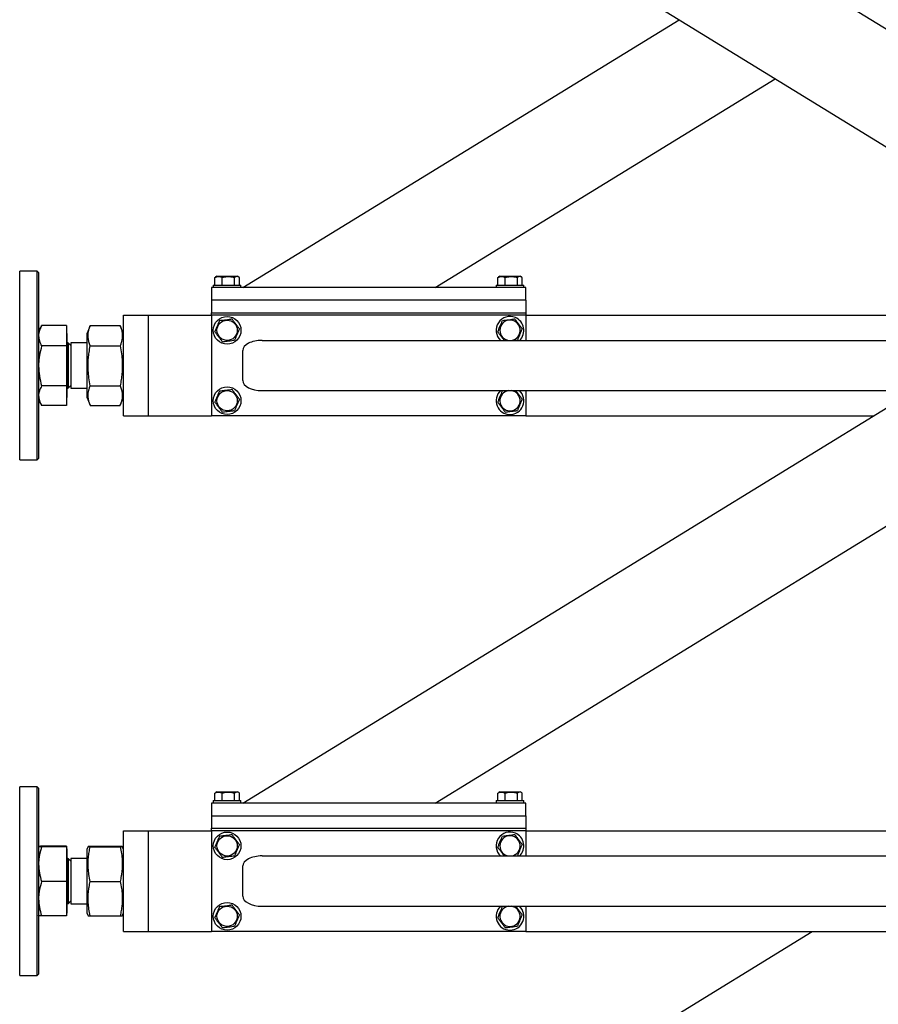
# Model space of a CAD drawing. Header units: millimetres. Extents: x 5 to 589, y 5 to 415.
# Tile 57 of 126: x 294 to 321, y 201 to 232. Entities that reach past the tile are written whole.
import ezdxf

# ---------------------------------------------------------------- set-up
doc = ezdxf.new("R2010")
doc.units = ezdxf.units.MM
doc.layers.add('TRAIT-FORT', color=4, linetype='Continuous', lineweight=25)

msp = doc.modelspace()

# ---------------------------------------------------------------- linework, layer by layer
at = {"layer": 'TRAIT-FORT', "color": 4, "linetype": 'Continuous', "lineweight": 25}
for p, q in [((300.975, 240.575), (328.215, 223.855)), ((307.092, 240.575), (329.975, 226.53)), ((300.975, 223.535), (314.856, 232.055)), ((307.092, 223.535), (317.914, 230.178)), ((300.975, 207.135), (329.975, 224.935)), ((294.435, 224.055), (293.875, 224.055)), ((293.875, 218.055), (293.875, 224.055)), ((294.475, 224.015), (294.435, 224.055)), ((294.435, 218.329), (294.435, 224.055)), ((294.475, 224.015), (294.475, 218.365)), ((300.085, 223.855), (300.106, 223.867)), ((300.085, 223.615), (300.085, 223.855)), ((300.152, 223.895), (300.105, 223.868)), ((300.152, 223.895), (300.798, 223.895)), ((300.322, 223.615), (300.322, 223.855)), ((300.711, 223.615), (300.711, 223.855)), ((300.845, 223.868), (300.798, 223.895)), ((300.864, 223.615), (300.864, 223.855)), ((309.085, 223.855), (309.106, 223.867)), ((309.085, 223.615), (309.085, 223.855)), ((309.152, 223.895), (309.105, 223.868)), ((309.152, 223.895), (309.798, 223.895)), ((309.322, 223.615), (309.322, 223.855)), ((309.711, 223.615), (309.711, 223.855)), ((309.845, 223.868), (309.798, 223.895)), ((309.864, 223.615), (309.864, 223.855)), ((309.975, 223.535), (299.975, 223.535)), ((299.975, 223.535), (299.975, 223.135)), ((300.035, 223.615), (300.035, 223.535)), ((300.035, 223.615), (300.915, 223.615)), ((300.915, 223.535), (300.915, 223.615)), ((309.035, 223.615), (309.035, 223.535)), ((309.035, 223.615), (309.915, 223.615)), ((309.915, 223.535), (309.915, 223.615)), ((309.975, 223.135), (309.975, 223.535)), ((309.975, 223.135), (299.975, 223.135)), ((299.975, 223.135), (299.975, 222.735)), ((309.975, 223.135), (309.975, 222.735)), ((299.975, 222.735), (309.975, 222.735)), ((299.975, 222.655), (299.975, 222.735)), ((309.975, 222.735), (309.975, 222.655)), ((297.175, 222.655), (297.975, 222.655)), ((297.175, 222.335), (297.175, 222.655)), ((297.975, 222.335), (297.975, 222.655)), ((297.975, 222.655), (299.975, 222.655)), ((309.975, 222.655), (299.975, 222.655)), ((299.975, 222.655), (299.975, 219.455)), ((309.975, 222.655), (309.975, 221.855)), ((309.975, 222.655), (326.26, 222.655)), ((294.568, 222.317), (294.475, 222.155)), ((294.569, 222.316), (294.573, 222.325)), ((295.367, 222.325), (294.573, 222.325)), ((295.367, 222.325), (295.367, 221.677)), ((295.375, 222.077), (295.367, 222.077)), ((295.375, 222.077), (295.375, 221.934)), ((296.117, 222.316), (296.015, 222.064)), ((296.015, 222.064), (296.015, 220.046)), ((296.12, 222.325), (296.117, 222.315)), ((296.12, 222.325), (297.069, 222.325)), ((297.073, 222.315), (297.069, 222.325)), ((297.175, 222.064), (297.073, 222.316)), ((297.175, 219.775), (297.175, 222.335)), ((297.975, 219.775), (297.975, 222.335)), ((295.375, 221.934), (295.375, 220.033)), ((295.501, 221.688), (295.415, 221.775)), ((295.415, 221.775), (295.415, 220.687)), ((296.015, 221.775), (295.501, 221.775)), ((295.501, 221.775), (295.501, 221.674)), ((301.586, 221.855), (324.957, 221.855)), ((295.367, 221.677), (294.573, 221.677)), ((295.367, 221.677), (295.367, 220.407)), ((295.501, 221.674), (295.501, 220.335)), ((296.12, 221.677), (297.069, 221.677)), ((300.975, 220.575), (300.975, 221.535)), ((307.092, 207.135), (329.975, 221.18)), ((295.415, 220.687), (295.415, 220.335)), ((295.367, 220.407), (294.573, 220.407)), ((295.367, 220.407), (295.367, 219.785)), ((295.415, 220.335), (295.501, 220.422)), ((295.501, 220.335), (296.015, 220.335)), ((296.12, 220.407), (297.069, 220.407)), ((301.586, 220.255), (322.35, 220.255)), ((309.238, 220.248), (309.293, 220.255)), ((309.975, 220.255), (309.975, 219.455)), ((294.475, 219.955), (294.568, 219.793)), ((295.367, 220.033), (295.375, 220.033)), ((296.015, 220.046), (296.117, 219.794)), ((297.073, 219.794), (297.175, 220.046)), ((295.367, 219.785), (294.573, 219.785)), ((296.12, 219.785), (297.069, 219.785)), ((297.175, 219.455), (297.175, 219.775)), ((297.975, 219.455), (297.975, 219.775)), ((297.175, 219.455), (297.975, 219.455)), ((297.975, 219.455), (299.975, 219.455)), ((309.975, 219.455), (299.975, 219.455)), ((309.975, 219.455), (321.047, 219.455)), ((294.435, 218.055), (294.435, 218.329)), ((294.475, 218.365), (294.475, 218.095)), ((293.875, 218.055), (294.435, 218.055)), ((294.435, 218.055), (294.475, 218.095)), ((294.435, 207.655), (293.875, 207.655)), ((293.875, 201.655), (293.875, 207.655)), ((294.475, 207.615), (294.435, 207.655)), ((294.435, 205.907), (294.435, 207.655)), ((294.475, 207.615), (294.475, 205.891)), ((300.085, 207.455), (300.106, 207.467)), ((300.085, 207.215), (300.085, 207.455)), ((300.152, 207.495), (300.105, 207.468)), ((300.152, 207.495), (300.798, 207.495)), ((300.322, 207.215), (300.322, 207.455)), ((300.711, 207.215), (300.711, 207.455)), ((300.845, 207.468), (300.798, 207.495)), ((300.864, 207.215), (300.864, 207.455)), ((309.085, 207.455), (309.106, 207.467)), ((309.085, 207.215), (309.085, 207.455)), ((309.152, 207.495), (309.105, 207.468)), ((309.152, 207.495), (309.798, 207.495)), ((309.322, 207.215), (309.322, 207.455)), ((309.711, 207.215), (309.711, 207.455)), ((309.845, 207.468), (309.798, 207.495)), ((309.864, 207.215), (309.864, 207.455)), ((299.975, 207.135), (299.975, 206.735)), ((309.975, 207.135), (299.975, 207.135)), ((300.035, 207.215), (300.035, 207.135)), ((300.035, 207.215), (300.915, 207.215)), ((300.915, 207.135), (300.915, 207.215)), ((309.035, 207.215), (309.035, 207.135)), ((309.035, 207.215), (309.915, 207.215)), ((309.915, 207.135), (309.915, 207.215)), ((309.975, 206.735), (309.975, 207.135)), ((299.975, 206.735), (309.975, 206.735)), ((299.975, 206.735), (299.975, 206.335)), ((309.975, 206.735), (309.975, 206.335)), ((297.175, 205.935), (297.175, 206.255)), ((297.175, 206.255), (297.975, 206.255)), ((297.975, 206.255), (299.975, 206.255)), ((297.975, 205.935), (297.975, 206.255)), ((299.975, 206.335), (309.975, 206.335)), ((299.975, 206.255), (299.975, 206.335)), ((299.975, 206.255), (299.975, 203.055)), ((309.975, 206.255), (299.975, 206.255)), ((309.975, 206.335), (309.975, 206.255)), ((309.975, 206.255), (329.975, 206.255)), ((309.975, 206.255), (309.975, 205.455)), ((294.435, 201.655), (294.435, 205.907)), ((294.475, 205.891), (294.475, 201.695)), ((297.175, 203.375), (297.175, 205.935)), ((297.975, 203.375), (297.975, 205.935)), ((295.367, 205.763), (294.573, 205.763)), ((295.367, 205.747), (294.573, 205.747)), ((295.367, 205.763), (295.367, 205.747)), ((295.367, 205.747), (295.367, 204.64)), ((295.375, 205.677), (295.367, 205.677)), ((295.375, 205.677), (295.375, 203.633)), ((296.052, 205.756), (296.015, 205.664)), ((296.015, 205.664), (296.015, 203.775)), ((296.12, 205.763), (297.069, 205.763)), ((296.12, 205.747), (297.069, 205.747)), ((297.175, 205.664), (297.138, 205.756)), ((295.501, 205.288), (295.415, 205.375)), ((295.415, 205.375), (295.415, 205.274)), ((295.415, 205.274), (295.415, 203.935)), ((296.015, 205.375), (295.501, 205.375)), ((295.501, 205.375), (295.501, 203.935)), ((301.586, 205.455), (329.615, 205.455)), ((300.975, 204.175), (300.975, 205.135)), ((295.367, 204.64), (294.573, 204.64)), ((295.367, 204.64), (295.367, 203.547)), ((296.12, 204.64), (297.069, 204.64)), ((295.415, 203.935), (295.501, 204.022)), ((295.501, 203.935), (296.015, 203.935)), ((295.367, 203.633), (295.375, 203.633)), ((296.015, 203.775), (296.015, 203.646)), ((296.015, 203.646), (296.052, 203.554)), ((297.138, 203.554), (297.175, 203.646)), ((301.586, 203.855), (329.615, 203.855)), ((309.238, 203.848), (309.293, 203.855)), ((309.975, 203.855), (309.975, 203.055)), ((295.367, 203.547), (294.573, 203.547)), ((296.12, 203.547), (297.069, 203.547)), ((297.175, 203.055), (297.175, 203.375)), ((297.975, 203.055), (297.975, 203.375)), ((297.175, 203.055), (297.975, 203.055)), ((297.975, 203.055), (299.975, 203.055)), ((309.975, 203.055), (299.975, 203.055)), ((300.975, 191.935), (319.092, 203.055)), ((309.975, 203.055), (329.975, 203.055)), ((293.875, 201.655), (294.435, 201.655)), ((294.435, 201.655), (294.475, 201.695))]:
    msp.add_line(p, q, dxfattribs=at)
for centre, radius in [((300.475, 222.175), 0.44), ((300.475, 222.175), 0.323), ((300.475, 219.935), 0.44), ((300.475, 219.935), 0.323), ((300.475, 205.775), 0.44), ((300.475, 205.775), 0.323), ((300.475, 203.535), 0.44), ((300.475, 203.535), 0.323)]:
    msp.add_circle(centre, radius, dxfattribs=at)
for centre, radius, start, end in [((309.475, 222.175), 0.44, 67.2765, 226.6582), ((309.475, 222.175), 0.323, 97.0938, 262.1849), ((309.475, 222.175), 0.323, 277.8151, 97.0938), ((309.475, 222.175), 0.44, 313.3418, 67.2765), ((295.415, 221.815), 0.04, 180, 270), ((295.415, 220.295), 0.04, 90, 180), ((309.475, 219.935), 0.44, 133.3418, 46.6582), ((309.475, 219.935), 0.323, 97.0938, 82.1849), ((309.475, 205.775), 0.44, 67.2765, 226.6582), ((309.475, 205.775), 0.323, 97.0938, 262.1849), ((309.475, 205.775), 0.323, 277.8151, 97.0938), ((309.475, 205.775), 0.44, 313.3418, 67.2765), ((295.415, 205.415), 0.04, 180, 270), ((295.415, 203.895), 0.04, 90, 180), ((309.475, 203.535), 0.44, 133.3418, 46.6582), ((309.475, 203.535), 0.323, 97.0938, 82.1849)]:
    msp.add_arc(centre, radius, start, end, dxfattribs=at)
for centre, start_param, end_param in [((301.586, 221.535), 1.570796, 3.141593), ((301.586, 220.575), 3.141593, 4.712389), ((301.586, 205.135), 1.570796, 3.141593), ((301.586, 204.175), 3.141593, 4.712389)]:
    msp.add_ellipse(centre, major_axis=(0.612, 0), ratio=0.523113, start_param=start_param, end_param=end_param, dxfattribs=at)
for points, knots in [([(300.085, 223.855), (300.106, 223.864), (300.147, 223.881), (300.209, 223.888), (300.268, 223.878), (300.304, 223.863), (300.322, 223.855)], [0, 0, 0, 0, 0.264605, 0.534948, 0.765343, 1, 1, 1, 1]), ([(300.322, 223.855), (300.371, 223.867), (300.453, 223.887), (300.572, 223.885), (300.652, 223.871), (300.698, 223.858), (300.711, 223.855)], [0, 0, 0, 0, 0.385549, 0.637642, 0.896546, 1, 1, 1, 1]), ([(300.864, 223.855), (300.851, 223.864), (300.824, 223.881), (300.784, 223.888), (300.747, 223.878), (300.723, 223.863), (300.711, 223.855)], [0, 0, 0, 0, 0.264605, 0.534948, 0.765343, 1, 1, 1, 1]), ([(309.085, 223.855), (309.106, 223.864), (309.147, 223.881), (309.209, 223.888), (309.268, 223.878), (309.304, 223.863), (309.322, 223.855)], [0, 0, 0, 0, 0.264605, 0.534948, 0.765343, 1, 1, 1, 1]), ([(309.322, 223.855), (309.371, 223.867), (309.453, 223.887), (309.572, 223.885), (309.652, 223.871), (309.698, 223.858), (309.711, 223.855)], [0, 0, 0, 0, 0.385549, 0.637642, 0.896546, 1, 1, 1, 1]), ([(309.864, 223.855), (309.851, 223.864), (309.824, 223.881), (309.784, 223.888), (309.747, 223.878), (309.723, 223.863), (309.711, 223.855)], [0, 0, 0, 0, 0.264605, 0.534948, 0.765343, 1, 1, 1, 1]), ([(300.085, 222.126), (300.098, 222.158), (300.125, 222.221), (300.165, 222.315), (300.203, 222.405), (300.226, 222.46), (300.238, 222.488)], [0, 0, 0, 0, 0.264605, 0.534948, 0.765343, 1, 1, 1, 1]), ([(300.238, 222.488), (300.287, 222.494), (300.369, 222.504), (300.488, 222.519), (300.568, 222.529), (300.614, 222.535), (300.628, 222.537)], [0, 0, 0, 0, 0.385549, 0.637642, 0.896546, 1, 1, 1, 1]), ([(300.864, 222.223), (300.844, 222.251), (300.802, 222.306), (300.741, 222.387), (300.682, 222.465), (300.646, 222.513), (300.628, 222.537)], [0, 0, 0, 0, 0.264605, 0.534948, 0.765343, 1, 1, 1, 1]), ([(309.085, 222.126), (309.098, 222.158), (309.125, 222.221), (309.165, 222.315), (309.203, 222.405), (309.226, 222.46), (309.238, 222.488)], [0, 0, 0, 0, 0.264605, 0.534948, 0.765343, 1, 1, 1, 1]), ([(309.238, 222.488), (309.287, 222.494), (309.369, 222.504), (309.488, 222.519), (309.568, 222.529), (309.614, 222.535), (309.628, 222.537)], [0, 0, 0, 0, 0.385549, 0.637642, 0.896546, 1, 1, 1, 1]), ([(309.864, 222.223), (309.844, 222.251), (309.802, 222.306), (309.741, 222.387), (309.682, 222.465), (309.646, 222.513), (309.628, 222.537)], [0, 0, 0, 0, 0.264605, 0.534948, 0.765343, 1, 1, 1, 1]), ([(294.573, 222.325), (294.546, 222.272), (294.506, 222.193), (294.479, 222.084), (294.476, 222.029), (294.475, 222.001)], [0, 0, 0, 0, 0.495251, 0.746818, 1, 1, 1, 1]), ([(296.12, 221.677), (296.104, 221.72), (296.075, 221.802), (296.053, 221.922), (296.049, 222.029), (296.061, 222.129), (296.083, 222.225), (296.107, 222.291), (296.12, 222.325)], [0, 0, 0, 0, 0.202068, 0.3827, 0.555315, 0.692992, 0.838894, 1, 1, 1, 1]), ([(297.069, 222.325), (297.085, 222.282), (297.115, 222.2), (297.137, 222.079), (297.14, 221.972), (297.128, 221.873), (297.106, 221.777), (297.082, 221.711), (297.069, 221.677)], [0, 0, 0, 0, 0.202068, 0.3827, 0.555315, 0.692992, 0.838894, 1, 1, 1, 1]), ([(300.085, 222.126), (300.106, 222.099), (300.147, 222.044), (300.209, 221.963), (300.268, 221.885), (300.304, 221.837), (300.322, 221.813)], [0, 0, 0, 0, 0.264605, 0.534948, 0.765343, 1, 1, 1, 1]), ([(300.864, 222.223), (300.851, 222.192), (300.824, 222.129), (300.784, 222.035), (300.747, 221.945), (300.723, 221.89), (300.711, 221.862)], [0, 0, 0, 0, 0.2646049, 0.5349477, 0.7653431, 1, 1, 1, 1]), ([(309.085, 222.126), (309.106, 222.099), (309.147, 222.044), (309.209, 221.963), (309.257, 221.899), (309.283, 221.865), (309.29, 221.855)], [0, 0, 0, 0, 0.305751, 0.618131, 0.884353, 1, 1, 1, 1]), ([(309.864, 222.223), (309.851, 222.192), (309.824, 222.129), (309.784, 222.035), (309.747, 221.945), (309.723, 221.89), (309.711, 221.862)], [0, 0, 0, 0, 0.2646049, 0.5349477, 0.7653431, 1, 1, 1, 1]), ([(294.475, 222.001), (294.48, 221.947), (294.49, 221.837), (294.545, 221.73), (294.573, 221.677)], [0, 0, 0, 0, 0.494511, 1, 1, 1, 1]), ([(300.322, 221.813), (300.371, 221.819), (300.453, 221.83), (300.572, 221.844), (300.652, 221.854), (300.698, 221.86), (300.711, 221.862)], [0, 0, 0, 0, 0.385549, 0.637642, 0.896546, 1, 1, 1, 1]), ([(309.656, 221.855), (309.662, 221.856), (309.68, 221.858), (309.698, 221.86), (309.711, 221.862)], [0, 0, 0, 0, 0.277734, 1, 1, 1, 1]), ([(294.573, 221.677), (294.546, 221.574), (294.506, 221.418), (294.479, 221.204), (294.476, 221.096), (294.475, 221.042)], [0, 0, 0, 0, 0.495251, 0.746818, 1, 1, 1, 1]), ([(296.12, 220.407), (296.104, 220.491), (296.075, 220.652), (296.053, 220.888), (296.049, 221.098), (296.061, 221.292), (296.083, 221.48), (296.107, 221.609), (296.12, 221.677)], [0, 0, 0, 0, 0.202068, 0.3827, 0.555315, 0.692992, 0.838894, 1, 1, 1, 1]), ([(297.069, 221.677), (297.085, 221.592), (297.115, 221.431), (297.137, 221.195), (297.14, 220.986), (297.128, 220.791), (297.106, 220.603), (297.082, 220.474), (297.069, 220.407)], [0, 0, 0, 0, 0.2020684, 0.3826998, 0.5553146, 0.6929917, 0.8388942, 1, 1, 1, 1]), ([(294.475, 221.042), (294.48, 220.935), (294.49, 220.72), (294.545, 220.512), (294.573, 220.407)], [0, 0, 0, 0, 0.494511, 1, 1, 1, 1]), ([(294.573, 220.407), (294.546, 220.356), (294.506, 220.28), (294.479, 220.175), (294.476, 220.122), (294.475, 220.096)], [0, 0, 0, 0, 0.495251, 0.746818, 1, 1, 1, 1]), ([(296.117, 219.795), (296.102, 219.833), (296.074, 219.908), (296.053, 220.021), (296.049, 220.123), (296.061, 220.218), (296.083, 220.311), (296.107, 220.374), (296.12, 220.407)], [0, 0, 0, 0, 0.189409, 0.372906, 0.54826, 0.688121, 0.836338, 1, 1, 1, 1]), ([(297.069, 220.407), (297.085, 220.365), (297.115, 220.287), (297.137, 220.171), (297.14, 220.068), (297.128, 219.973), (297.107, 219.884), (297.084, 219.824), (297.073, 219.795)], [0, 0, 0, 0, 0.205279, 0.388781, 0.564138, 0.704003, 0.852224, 1, 1, 1, 1]), ([(300.085, 219.886), (300.098, 219.918), (300.125, 219.981), (300.165, 220.075), (300.203, 220.165), (300.226, 220.22), (300.238, 220.248)], [0, 0, 0, 0, 0.264605, 0.534948, 0.765343, 1, 1, 1, 1]), ([(300.238, 220.248), (300.287, 220.254), (300.369, 220.264), (300.488, 220.279), (300.568, 220.289), (300.614, 220.295), (300.628, 220.297)], [0, 0, 0, 0, 0.385549, 0.637642, 0.896546, 1, 1, 1, 1]), ([(300.864, 219.983), (300.844, 220.011), (300.802, 220.066), (300.741, 220.147), (300.682, 220.225), (300.646, 220.273), (300.628, 220.297)], [0, 0, 0, 0, 0.264605, 0.534948, 0.765343, 1, 1, 1, 1]), ([(309.085, 219.886), (309.098, 219.918), (309.125, 219.981), (309.165, 220.075), (309.203, 220.165), (309.226, 220.22), (309.238, 220.248)], [0, 0, 0, 0, 0.264605, 0.534948, 0.765343, 1, 1, 1, 1]), ([(309.864, 219.983), (309.844, 220.011), (309.802, 220.066), (309.741, 220.147), (309.692, 220.211), (309.667, 220.245), (309.659, 220.255)], [0, 0, 0, 0, 0.305751, 0.618131, 0.884353, 1, 1, 1, 1]), ([(294.475, 220.096), (294.48, 220.044), (294.49, 219.938), (294.545, 219.836), (294.573, 219.785)], [0, 0, 0, 0, 0.494511, 1, 1, 1, 1]), ([(300.085, 219.886), (300.106, 219.859), (300.147, 219.804), (300.209, 219.723), (300.268, 219.645), (300.304, 219.597), (300.322, 219.573)], [0, 0, 0, 0, 0.264605, 0.534948, 0.765343, 1, 1, 1, 1]), ([(300.864, 219.983), (300.851, 219.952), (300.824, 219.889), (300.784, 219.795), (300.747, 219.705), (300.723, 219.65), (300.711, 219.622)], [0, 0, 0, 0, 0.2646049, 0.5349477, 0.7653431, 1, 1, 1, 1]), ([(309.085, 219.886), (309.106, 219.859), (309.147, 219.804), (309.209, 219.723), (309.268, 219.645), (309.304, 219.597), (309.322, 219.573)], [0, 0, 0, 0, 0.264605, 0.534948, 0.765343, 1, 1, 1, 1]), ([(309.864, 219.983), (309.851, 219.952), (309.824, 219.889), (309.784, 219.795), (309.747, 219.705), (309.723, 219.65), (309.711, 219.622)], [0, 0, 0, 0, 0.2646049, 0.5349477, 0.7653431, 1, 1, 1, 1]), ([(300.322, 219.573), (300.371, 219.579), (300.453, 219.59), (300.572, 219.604), (300.652, 219.614), (300.698, 219.62), (300.711, 219.622)], [0, 0, 0, 0, 0.385549, 0.637642, 0.896546, 1, 1, 1, 1]), ([(309.322, 219.573), (309.371, 219.579), (309.453, 219.59), (309.572, 219.604), (309.652, 219.614), (309.698, 219.62), (309.711, 219.622)], [0, 0, 0, 0, 0.385549, 0.637642, 0.896546, 1, 1, 1, 1]), ([(300.085, 207.455), (300.106, 207.464), (300.147, 207.481), (300.209, 207.488), (300.268, 207.478), (300.304, 207.463), (300.322, 207.455)], [0, 0, 0, 0, 0.264605, 0.534948, 0.765343, 1, 1, 1, 1]), ([(300.322, 207.455), (300.371, 207.467), (300.453, 207.487), (300.572, 207.485), (300.652, 207.471), (300.698, 207.458), (300.711, 207.455)], [0, 0, 0, 0, 0.3855495, 0.6376419, 0.8965462, 1, 1, 1, 1]), ([(300.864, 207.455), (300.851, 207.464), (300.824, 207.481), (300.784, 207.488), (300.747, 207.478), (300.723, 207.463), (300.711, 207.455)], [0, 0, 0, 0, 0.264605, 0.534948, 0.765343, 1, 1, 1, 1]), ([(309.085, 207.455), (309.106, 207.464), (309.147, 207.481), (309.209, 207.488), (309.268, 207.478), (309.304, 207.463), (309.322, 207.455)], [0, 0, 0, 0, 0.264605, 0.534948, 0.765343, 1, 1, 1, 1]), ([(309.322, 207.455), (309.371, 207.467), (309.453, 207.487), (309.572, 207.485), (309.652, 207.471), (309.698, 207.458), (309.711, 207.455)], [0, 0, 0, 0, 0.385549, 0.637642, 0.896546, 1, 1, 1, 1]), ([(309.864, 207.455), (309.851, 207.464), (309.824, 207.481), (309.784, 207.488), (309.747, 207.478), (309.723, 207.463), (309.711, 207.455)], [0, 0, 0, 0, 0.264605, 0.534948, 0.765343, 1, 1, 1, 1]), ([(300.085, 205.726), (300.098, 205.758), (300.125, 205.821), (300.165, 205.915), (300.203, 206.005), (300.226, 206.06), (300.238, 206.088)], [0, 0, 0, 0, 0.264605, 0.534948, 0.765343, 1, 1, 1, 1]), ([(300.238, 206.088), (300.287, 206.094), (300.369, 206.104), (300.488, 206.119), (300.568, 206.129), (300.614, 206.135), (300.628, 206.137)], [0, 0, 0, 0, 0.385549, 0.637642, 0.896546, 1, 1, 1, 1]), ([(300.864, 205.823), (300.844, 205.851), (300.802, 205.906), (300.741, 205.987), (300.682, 206.065), (300.646, 206.113), (300.628, 206.137)], [0, 0, 0, 0, 0.2646049, 0.5349477, 0.7653431, 1, 1, 1, 1]), ([(309.085, 205.726), (309.098, 205.758), (309.125, 205.821), (309.165, 205.915), (309.203, 206.005), (309.226, 206.06), (309.238, 206.088)], [0, 0, 0, 0, 0.264605, 0.534948, 0.765343, 1, 1, 1, 1]), ([(309.238, 206.088), (309.287, 206.094), (309.369, 206.104), (309.488, 206.119), (309.568, 206.129), (309.614, 206.135), (309.628, 206.137)], [0, 0, 0, 0, 0.385549, 0.637642, 0.896546, 1, 1, 1, 1]), ([(309.864, 205.823), (309.844, 205.851), (309.802, 205.906), (309.741, 205.987), (309.682, 206.065), (309.646, 206.113), (309.628, 206.137)], [0, 0, 0, 0, 0.264605, 0.534948, 0.765343, 1, 1, 1, 1]), ([(300.864, 205.823), (300.851, 205.792), (300.824, 205.729), (300.784, 205.635), (300.747, 205.545), (300.723, 205.49), (300.711, 205.462)], [0, 0, 0, 0, 0.264605, 0.534948, 0.765343, 1, 1, 1, 1]), ([(309.864, 205.823), (309.851, 205.792), (309.824, 205.729), (309.784, 205.635), (309.747, 205.545), (309.723, 205.49), (309.711, 205.462)], [0, 0, 0, 0, 0.264605, 0.534948, 0.765343, 1, 1, 1, 1]), ([(294.573, 205.763), (294.546, 205.761), (294.506, 205.759), (294.479, 205.757), (294.476, 205.756), (294.475, 205.755)], [0, 0, 0, 0, 0.495251, 0.746818, 1, 1, 1, 1]), ([(294.475, 205.755), (294.48, 205.754), (294.49, 205.751), (294.545, 205.748), (294.573, 205.747)], [0, 0, 0, 0, 0.494511, 1, 1, 1, 1]), ([(294.573, 205.747), (294.546, 205.657), (294.506, 205.522), (294.479, 205.335), (294.476, 205.241), (294.475, 205.193)], [0, 0, 0, 0, 0.495251, 0.746818, 1, 1, 1, 1]), ([(296.12, 205.747), (296.104, 205.748), (296.075, 205.75), (296.053, 205.753), (296.049, 205.756), (296.061, 205.758), (296.083, 205.76), (296.107, 205.762), (296.12, 205.763)], [0, 0, 0, 0, 0.202068, 0.3827, 0.555315, 0.692992, 0.838894, 1, 1, 1, 1]), ([(296.12, 204.64), (296.104, 204.714), (296.075, 204.854), (296.053, 205.059), (296.049, 205.242), (296.061, 205.412), (296.083, 205.576), (296.107, 205.688), (296.12, 205.747)], [0, 0, 0, 0, 0.202068, 0.3827, 0.555315, 0.692992, 0.838894, 1, 1, 1, 1]), ([(297.069, 205.763), (297.085, 205.762), (297.115, 205.76), (297.137, 205.757), (297.14, 205.754), (297.128, 205.752), (297.106, 205.75), (297.082, 205.748), (297.069, 205.747)], [0, 0, 0, 0, 0.202068, 0.3827, 0.555315, 0.692992, 0.838894, 1, 1, 1, 1]), ([(297.069, 205.747), (297.085, 205.673), (297.115, 205.533), (297.137, 205.327), (297.14, 205.145), (297.128, 204.975), (297.106, 204.811), (297.082, 204.698), (297.069, 204.64)], [0, 0, 0, 0, 0.202068, 0.3827, 0.555315, 0.692992, 0.838894, 1, 1, 1, 1]), ([(300.085, 205.726), (300.106, 205.699), (300.147, 205.644), (300.209, 205.563), (300.268, 205.485), (300.304, 205.437), (300.322, 205.413)], [0, 0, 0, 0, 0.264605, 0.534948, 0.765343, 1, 1, 1, 1]), ([(300.322, 205.413), (300.371, 205.419), (300.453, 205.43), (300.572, 205.444), (300.652, 205.454), (300.698, 205.46), (300.711, 205.462)], [0, 0, 0, 0, 0.385549, 0.637642, 0.896546, 1, 1, 1, 1]), ([(309.085, 205.726), (309.106, 205.699), (309.147, 205.644), (309.209, 205.563), (309.257, 205.499), (309.283, 205.465), (309.29, 205.455)], [0, 0, 0, 0, 0.305751, 0.618131, 0.884353, 1, 1, 1, 1]), ([(309.656, 205.455), (309.662, 205.456), (309.68, 205.458), (309.698, 205.46), (309.711, 205.462)], [0, 0, 0, 0, 0.277734, 1, 1, 1, 1]), ([(294.475, 205.193), (294.48, 205.101), (294.49, 204.913), (294.545, 204.731), (294.573, 204.64)], [0, 0, 0, 0, 0.494511, 1, 1, 1, 1]), ([(294.573, 204.64), (294.546, 204.551), (294.506, 204.417), (294.479, 204.234), (294.476, 204.14), (294.475, 204.093)], [0, 0, 0, 0, 0.495251, 0.746818, 1, 1, 1, 1]), ([(296.12, 203.547), (296.104, 203.62), (296.075, 203.758), (296.053, 203.961), (296.049, 204.142), (296.061, 204.309), (296.083, 204.471), (296.107, 204.582), (296.12, 204.64)], [0, 0, 0, 0, 0.202068, 0.3827, 0.555315, 0.692992, 0.838894, 1, 1, 1, 1]), ([(297.069, 204.64), (297.085, 204.567), (297.115, 204.429), (297.137, 204.226), (297.14, 204.045), (297.128, 203.878), (297.106, 203.716), (297.082, 203.605), (297.069, 203.547)], [0, 0, 0, 0, 0.202068, 0.3827, 0.555315, 0.692992, 0.838894, 1, 1, 1, 1]), ([(294.475, 204.093), (294.48, 204.002), (294.49, 203.817), (294.545, 203.638), (294.573, 203.547)], [0, 0, 0, 0, 0.494511, 1, 1, 1, 1]), ([(300.238, 203.848), (300.287, 203.854), (300.369, 203.864), (300.488, 203.879), (300.568, 203.889), (300.614, 203.895), (300.628, 203.897)], [0, 0, 0, 0, 0.385549, 0.637642, 0.896546, 1, 1, 1, 1]), ([(300.864, 203.583), (300.844, 203.611), (300.802, 203.666), (300.741, 203.747), (300.682, 203.825), (300.646, 203.873), (300.628, 203.897)], [0, 0, 0, 0, 0.2646049, 0.5349477, 0.7653431, 1, 1, 1, 1]), ([(300.085, 203.486), (300.098, 203.518), (300.125, 203.581), (300.165, 203.675), (300.203, 203.765), (300.226, 203.82), (300.238, 203.848)], [0, 0, 0, 0, 0.264605, 0.534948, 0.765343, 1, 1, 1, 1]), ([(300.864, 203.583), (300.851, 203.552), (300.824, 203.489), (300.784, 203.395), (300.747, 203.305), (300.723, 203.25), (300.711, 203.222)], [0, 0, 0, 0, 0.264605, 0.534948, 0.765343, 1, 1, 1, 1]), ([(309.085, 203.486), (309.098, 203.518), (309.125, 203.581), (309.165, 203.675), (309.203, 203.765), (309.226, 203.82), (309.238, 203.848)], [0, 0, 0, 0, 0.264605, 0.534948, 0.765343, 1, 1, 1, 1]), ([(309.864, 203.583), (309.844, 203.611), (309.802, 203.666), (309.741, 203.747), (309.692, 203.811), (309.667, 203.845), (309.659, 203.855)], [0, 0, 0, 0, 0.305751, 0.618131, 0.884353, 1, 1, 1, 1]), ([(309.864, 203.583), (309.851, 203.552), (309.824, 203.489), (309.784, 203.395), (309.747, 203.305), (309.723, 203.25), (309.711, 203.222)], [0, 0, 0, 0, 0.264605, 0.534948, 0.765343, 1, 1, 1, 1]), ([(294.573, 203.547), (294.546, 203.549), (294.506, 203.55), (294.479, 203.553), (294.476, 203.554), (294.475, 203.555)], [0, 0, 0, 0, 0.495251, 0.746818, 1, 1, 1, 1]), ([(296.053, 203.555), (296.053, 203.555), (296.051, 203.554), (296.062, 203.552), (296.083, 203.55), (296.107, 203.548), (296.12, 203.547)], [0, 0, 0, 0, 0.091747, 0.372947, 0.670947, 1, 1, 1, 1]), ([(297.069, 203.547), (297.085, 203.548), (297.114, 203.55), (297.136, 203.553), (297.136, 203.554), (297.136, 203.555)], [0, 0, 0, 0, 0.412744, 0.781701, 1, 1, 1, 1]), ([(300.085, 203.486), (300.106, 203.459), (300.147, 203.404), (300.209, 203.323), (300.268, 203.245), (300.304, 203.197), (300.322, 203.173)], [0, 0, 0, 0, 0.264605, 0.534948, 0.765343, 1, 1, 1, 1]), ([(309.085, 203.486), (309.106, 203.459), (309.147, 203.404), (309.209, 203.323), (309.268, 203.245), (309.304, 203.197), (309.322, 203.173)], [0, 0, 0, 0, 0.264605, 0.534948, 0.765343, 1, 1, 1, 1]), ([(300.322, 203.173), (300.371, 203.179), (300.453, 203.19), (300.572, 203.204), (300.652, 203.214), (300.698, 203.22), (300.711, 203.222)], [0, 0, 0, 0, 0.385549, 0.637642, 0.896546, 1, 1, 1, 1]), ([(309.322, 203.173), (309.371, 203.179), (309.453, 203.19), (309.572, 203.204), (309.652, 203.214), (309.698, 203.22), (309.711, 203.222)], [0, 0, 0, 0, 0.385549, 0.637642, 0.896546, 1, 1, 1, 1])]:
    msp.add_open_spline(points, degree=3, knots=knots, dxfattribs=at)

doc.saveas('drawing.dxf')
